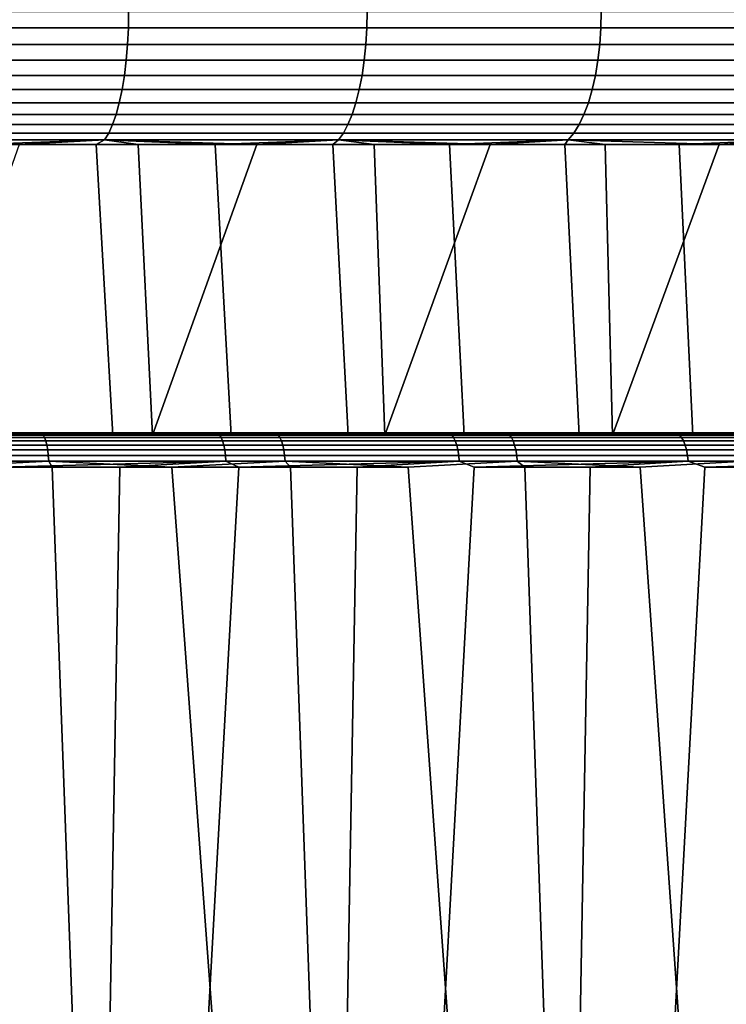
# Model space of a CAD drawing. Header units: metres. Extents: x -166 to 33, y -71 to 34.
# Tile 114 of 256: x 16.13 to 19.22, y -58.46 to -54.14. Entities that reach past the tile are written whole.
import ezdxf

# ---------------------------------------------------------------- set-up
doc = ezdxf.new("R2010")
doc.units = ezdxf.units.M
doc.layers.add('solid_12208131', color=7, linetype='CONTINUOUS')

msp = doc.modelspace()

# ---------------------------------------------------------------- linework, layer by layer
at = {"layer": 'solid_12208131'}
for points in [[(15.541448, -54.172878, 85.723396), (16.602884, -54.172878, 85.459427), (16.604073, -54.099998, 85.463707), (15.542403, -54.099998, 85.727737)], [(16.602884, -54.172878, 46.540569), (15.541448, -54.172878, 46.276604), (15.542403, -54.099998, 46.272266), (16.604073, -54.099998, 46.536289)], [(16.602884, -54.172878, 85.459427), (17.648472, -54.172878, 85.138382), (17.649891, -54.099998, 85.142593), (16.604073, -54.099998, 85.463707)], [(17.648472, -54.172878, 46.861614), (16.602884, -54.172878, 46.540569), (16.604073, -54.099998, 46.536289), (17.649891, -54.099998, 46.857407)], [(17.648472, -54.172878, 85.138382), (18.675146, -54.172878, 84.7612), (18.67679, -54.099998, 84.765327), (17.649891, -54.099998, 85.142593)], [(18.675146, -54.172878, 47.238796), (17.648472, -54.172878, 46.861614), (17.649891, -54.099998, 46.857407), (18.67679, -54.099998, 47.234669)], [(18.675146, -54.172878, 84.7612), (19.679895, -54.172878, 84.328995), (19.681761, -54.099998, 84.333023), (18.67679, -54.099998, 84.765327)], [(19.679895, -54.172878, 47.671009), (18.675146, -54.172878, 47.238796), (18.67679, -54.099998, 47.234669), (19.681761, -54.099998, 47.666977)], [(15.538593, -54.244747, 85.710426), (16.599331, -54.244747, 85.446632), (16.602884, -54.172878, 85.459427), (15.541448, -54.172878, 85.723396)], [(16.599331, -54.244747, 46.553364), (15.538593, -54.244747, 46.28957), (15.541448, -54.172878, 46.276604), (16.602884, -54.172878, 46.540569)], [(16.599331, -54.244747, 85.446632), (17.644232, -54.244747, 85.125801), (17.648472, -54.172878, 85.138382), (16.602884, -54.172878, 85.459427)], [(17.644232, -54.244747, 46.874199), (16.599331, -54.244747, 46.553364), (16.602884, -54.172878, 46.540569), (17.648472, -54.172878, 46.861614)], [(17.644232, -54.244747, 85.125801), (18.670231, -54.244747, 84.748871), (18.675146, -54.172878, 84.7612), (17.648472, -54.172878, 85.138382)], [(18.670231, -54.244747, 47.251133), (17.644232, -54.244747, 46.874199), (17.648472, -54.172878, 46.861614), (18.675146, -54.172878, 47.238796)], [(18.670231, -54.244747, 84.748871), (19.674318, -54.244747, 84.31694), (19.679895, -54.172878, 84.328995), (18.675146, -54.172878, 84.7612)], [(19.674318, -54.244747, 47.68306), (18.670231, -54.244747, 47.251133), (18.675146, -54.172878, 47.238796), (19.679895, -54.172878, 47.671009)], [(15.533881, -54.314465, 85.689026), (16.593468, -54.314465, 85.425514), (16.599331, -54.244747, 85.446632), (15.538593, -54.244747, 85.710426)], [(16.593468, -54.314465, 46.574486), (15.533881, -54.314465, 46.310978), (15.538593, -54.244747, 46.28957), (16.599331, -54.244747, 46.553364)], [(16.593468, -54.314465, 85.425514), (17.637234, -54.314465, 85.105026), (17.644232, -54.244747, 85.125801), (16.599331, -54.244747, 85.446632)], [(17.637234, -54.314465, 46.89497), (16.593468, -54.314465, 46.574486), (16.599331, -54.244747, 46.553364), (17.644232, -54.244747, 46.874199)], [(17.637234, -54.314465, 85.105026), (18.662119, -54.314465, 84.728508), (18.670231, -54.244747, 84.748871), (17.644232, -54.244747, 85.125801)], [(18.662119, -54.314465, 47.271496), (17.637234, -54.314465, 46.89497), (17.644232, -54.244747, 46.874199), (18.670231, -54.244747, 47.251133)], [(18.662119, -54.314465, 84.728508), (19.665115, -54.314465, 84.29705), (19.674318, -54.244747, 84.31694), (18.670231, -54.244747, 84.748871)], [(19.665115, -54.314465, 47.702953), (18.662119, -54.314465, 47.271496), (18.670231, -54.244747, 47.251133), (19.674318, -54.244747, 47.68306)], [(15.527383, -54.381004, 85.6595), (16.585381, -54.381004, 85.396385), (16.593468, -54.314465, 85.425514), (15.533881, -54.314465, 85.689026)], [(16.585381, -54.381004, 46.603615), (15.527383, -54.381004, 46.340504), (15.533881, -54.314465, 46.310978), (16.593468, -54.314465, 46.574486)], [(16.585381, -54.381004, 85.396385), (17.627581, -54.381004, 85.076378), (17.637234, -54.314465, 85.105026), (16.593468, -54.314465, 85.425514)], [(17.627581, -54.381004, 46.923618), (16.585381, -54.381004, 46.603615), (16.593468, -54.314465, 46.574486), (17.637234, -54.314465, 46.89497)], [(17.627581, -54.381004, 85.076378), (18.650928, -54.381004, 84.700424), (18.662119, -54.314465, 84.728508), (17.637234, -54.314465, 85.105026)], [(18.650928, -54.381004, 47.29958), (17.627581, -54.381004, 46.923618), (17.637234, -54.314465, 46.89497), (18.662119, -54.314465, 47.271496)], [(18.650928, -54.381004, 84.700424), (19.652422, -54.381004, 84.269608), (19.665115, -54.314465, 84.29705), (18.662119, -54.314465, 84.728508)], [(19.652422, -54.381004, 47.730389), (18.650928, -54.381004, 47.29958), (18.662119, -54.314465, 47.271496), (19.665115, -54.314465, 47.702953)], [(15.519193, -54.443375, 85.622292), (16.575188, -54.443375, 85.359673), (16.585381, -54.381004, 85.396385), (15.527383, -54.381004, 85.6595)], [(16.575188, -54.443375, 46.640324), (15.519193, -54.443375, 46.377708), (15.527383, -54.381004, 46.340504), (16.585381, -54.381004, 46.603615)], [(16.575188, -54.443375, 85.359673), (17.615416, -54.443375, 85.040276), (17.627581, -54.381004, 85.076378), (16.585381, -54.381004, 85.396385)], [(17.615416, -54.443375, 46.959724), (16.575188, -54.443375, 46.640324), (16.585381, -54.381004, 46.603615), (17.627581, -54.381004, 46.923618)], [(17.615416, -54.443375, 85.040276), (18.636827, -54.443375, 84.665031), (18.650928, -54.381004, 84.700424), (17.627581, -54.381004, 85.076378)], [(18.636827, -54.443375, 47.334972), (17.615416, -54.443375, 46.959724), (17.627581, -54.381004, 46.923618), (18.650928, -54.381004, 47.29958)], [(18.636827, -54.443375, 84.665031), (19.636425, -54.443375, 84.235031), (19.652422, -54.381004, 84.269608), (18.650928, -54.381004, 84.700424)], [(19.636425, -54.443375, 47.764969), (18.636827, -54.443375, 47.334972), (18.650928, -54.381004, 47.29958), (19.652422, -54.381004, 47.730389)], [(15.509434, -54.500648, 85.57795), (16.563042, -54.500648, 85.315933), (16.575188, -54.443375, 85.359673), (15.519193, -54.443375, 85.622292)], [(16.563042, -54.500648, 46.684067), (15.509434, -54.500648, 46.422047), (15.519193, -54.443375, 46.377708), (16.575188, -54.443375, 46.640324)], [(16.563042, -54.500648, 85.315933), (17.60092, -54.500648, 84.997253), (17.615416, -54.443375, 85.040276), (16.575188, -54.443375, 85.359673)], [(17.60092, -54.500648, 47.002747), (16.563042, -54.500648, 46.684067), (16.575188, -54.443375, 46.640324), (17.615416, -54.443375, 46.959724)], [(17.60092, -54.500648, 84.997253), (18.620024, -54.500648, 84.622856), (18.636827, -54.443375, 84.665031), (17.615416, -54.443375, 85.040276)], [(18.620024, -54.500648, 47.377144), (17.60092, -54.500648, 47.002747), (17.615416, -54.443375, 46.959724), (18.636827, -54.443375, 47.334972)], [(18.620024, -54.500648, 84.622856), (19.617363, -54.500648, 84.193832), (19.636425, -54.443375, 84.235031), (18.636827, -54.443375, 84.665031)], [(19.617363, -54.500648, 47.806171), (18.620024, -54.500648, 47.377144), (18.636827, -54.443375, 47.334972), (19.636425, -54.443375, 47.764969)], [(15.498249, -54.551979, 85.527145), (16.549124, -54.551979, 85.2658), (16.563042, -54.500648, 85.315933), (15.509434, -54.500648, 85.57795)], [(16.549124, -54.551979, 46.734196), (15.498249, -54.551979, 46.472855), (15.509434, -54.500648, 46.422047), (16.563042, -54.500648, 46.684067)], [(16.549124, -54.551979, 85.2658), (17.584309, -54.551979, 84.947952), (17.60092, -54.500648, 84.997253), (16.563042, -54.500648, 85.315933)], [(17.584309, -54.551979, 47.052048), (16.549124, -54.551979, 46.734196), (16.563042, -54.500648, 46.684067), (17.60092, -54.500648, 47.002747)], [(17.584309, -54.551979, 84.947952), (18.600767, -54.551979, 84.574524), (18.620024, -54.500648, 84.622856), (17.60092, -54.500648, 84.997253)], [(18.600767, -54.551979, 47.425476), (17.584309, -54.551979, 47.052048), (17.60092, -54.500648, 47.002747), (18.620024, -54.500648, 47.377144)], [(18.600767, -54.551979, 84.574524), (19.595518, -54.551979, 84.146614), (19.617363, -54.500648, 84.193832), (18.620024, -54.500648, 84.622856)], [(19.595518, -54.551979, 47.853386), (18.600767, -54.551979, 47.425476), (18.620024, -54.500648, 47.377144), (19.617363, -54.500648, 47.806171)], [(15.485806, -54.596603, 85.470619), (16.53364, -54.596603, 85.21003), (16.549124, -54.551979, 85.2658), (15.498249, -54.551979, 85.527145)], [(16.53364, -54.596603, 46.789967), (15.485806, -54.596603, 46.529385), (15.498249, -54.551979, 46.472855), (16.549124, -54.551979, 46.734196)], [(16.53364, -54.596603, 85.21003), (17.565826, -54.596603, 84.893105), (17.584309, -54.551979, 84.947952), (16.549124, -54.551979, 85.2658)], [(17.565826, -54.596603, 47.106899), (16.53364, -54.596603, 46.789967), (16.549124, -54.551979, 46.734196), (17.584309, -54.551979, 47.052048)], [(17.565826, -54.596603, 84.893105), (18.579344, -54.596603, 84.520752), (18.600767, -54.551979, 84.574524), (17.584309, -54.551979, 84.947952)], [(18.579344, -54.596603, 47.479244), (17.565826, -54.596603, 47.106899), (17.584309, -54.551979, 47.052048), (18.600767, -54.551979, 47.425476)], [(18.579344, -54.596603, 84.520752), (19.571215, -54.596603, 84.094086), (19.595518, -54.551979, 84.146614), (18.600767, -54.551979, 84.574524)], [(19.571215, -54.596603, 47.905918), (18.579344, -54.596603, 47.479244), (18.600767, -54.551979, 47.425476), (19.595518, -54.551979, 47.853386)], [(15.47229, -54.633858, 85.40921), (16.516819, -54.633858, 85.149452), (16.53364, -54.596603, 85.21003), (15.485806, -54.596603, 85.470619)], [(16.516819, -54.633858, 46.850552), (15.47229, -54.633858, 46.59079), (15.485806, -54.596603, 46.529385), (16.53364, -54.596603, 46.789967)], [(16.516819, -54.633858, 85.149452), (17.545752, -54.633858, 84.833519), (17.565826, -54.596603, 84.893105), (16.53364, -54.596603, 85.21003)], [(17.545752, -54.633858, 47.166481), (16.516819, -54.633858, 46.850552), (16.53364, -54.596603, 46.789967), (17.565826, -54.596603, 47.106899)], [(17.545752, -54.633858, 84.833519), (18.55607, -54.633858, 84.462341), (18.579344, -54.596603, 84.520752), (17.565826, -54.596603, 84.893105)], [(18.55607, -54.633858, 47.537655), (17.545752, -54.633858, 47.166481), (17.565826, -54.596603, 47.106899), (18.579344, -54.596603, 47.479244)], [(18.55607, -54.633858, 84.462341), (19.544813, -54.633858, 84.037018), (19.571215, -54.596603, 84.094086), (18.579344, -54.596603, 84.520752)], [(19.544813, -54.633858, 47.962982), (18.55607, -54.633858, 47.537655), (18.579344, -54.596603, 47.479244), (19.571215, -54.596603, 47.905918)], [(16.516819, -54.633858, 85.149452), (15.47229, -54.633858, 85.40921), (15.4579, -54.663193, 85.343834), (16.498911, -54.663193, 85.084946)], [(15.47229, -54.633858, 46.59079), (16.516819, -54.633858, 46.850552), (16.498911, -54.663193, 46.915051), (15.4579, -54.663193, 46.656162)], [(16.123373, -54.684006, 85.113708), (16.498911, -54.663193, 85.084946), (15.4579, -54.663193, 85.343834)], [(15.937813, -54.684006, 46.839455), (15.4579, -54.663193, 46.656162), (16.498911, -54.663193, 46.915051)], [(16.462353, -54.684006, 46.97683), (15.937813, -54.684006, 46.839455), (16.498911, -54.663193, 46.915051)], [(16.123373, -54.684006, 85.113708), (16.646555, -54.684006, 84.971252), (16.498911, -54.663193, 85.084946)], [(16.98292, -54.684006, 47.128559), (16.462353, -54.684006, 46.97683), (16.498911, -54.663193, 46.915051)], [(17.545752, -54.633858, 84.833519), (16.516819, -54.633858, 85.149452), (16.498911, -54.663193, 85.084946), (17.524378, -54.663193, 84.770081)], [(16.516819, -54.633858, 46.850552), (17.545752, -54.633858, 47.166481), (17.524378, -54.663193, 47.229919), (16.498911, -54.663193, 46.915051)], [(17.165628, -54.684006, 84.814484), (17.524378, -54.663193, 84.770081), (16.498911, -54.663193, 85.084946)], [(16.646555, -54.684006, 84.971252), (17.165628, -54.684006, 84.814484), (16.498911, -54.663193, 85.084946)], [(16.98292, -54.684006, 47.128559), (16.498911, -54.663193, 46.915051), (17.524378, -54.663193, 47.229919)], [(17.499123, -54.684006, 47.294537), (16.98292, -54.684006, 47.128559), (17.524378, -54.663193, 47.229919)], [(17.165628, -54.684006, 84.814484), (17.680197, -54.684006, 84.643509), (17.524378, -54.663193, 84.770081)], [(18.010572, -54.684006, 47.474625), (17.499123, -54.684006, 47.294537), (17.524378, -54.663193, 47.229919)], [(18.55607, -54.633858, 84.462341), (17.545752, -54.633858, 84.833519), (17.524378, -54.663193, 84.770081), (18.531294, -54.663193, 84.400162)], [(17.545752, -54.633858, 47.166481), (18.55607, -54.633858, 47.537655), (18.531294, -54.663193, 47.599842), (17.524378, -54.663193, 47.229919)], [(18.189877, -54.684006, 84.458466), (18.531294, -54.663193, 84.400162), (17.524378, -54.663193, 84.770081)], [(17.680197, -54.684006, 84.643509), (18.189877, -54.684006, 84.458466), (17.524378, -54.663193, 84.770081)], [(18.010572, -54.684006, 47.474625), (17.524378, -54.663193, 47.229919), (18.531294, -54.663193, 47.599842)], [(18.516882, -54.684006, 47.668697), (18.010572, -54.684006, 47.474625), (18.531294, -54.663193, 47.599842)], [(18.189877, -54.684006, 84.458466), (18.694281, -54.684006, 84.259491), (18.531294, -54.663193, 84.400162)], [(19.01767, -54.684006, 47.876606), (18.516882, -54.684006, 47.668697), (18.531294, -54.663193, 47.599842), (19.516706, -54.663193, 48.023735)], [(19.544813, -54.633858, 84.037018), (18.55607, -54.633858, 84.462341), (18.531294, -54.663193, 84.400162), (19.516706, -54.663193, 83.976265)], [(18.55607, -54.633858, 47.537655), (19.544813, -54.633858, 47.962982), (19.516706, -54.663193, 48.023735), (18.531294, -54.663193, 47.599842)], [(19.193027, -54.684006, 84.046738), (19.516706, -54.663193, 83.976265), (18.531294, -54.663193, 84.400162)], [(18.694281, -54.684006, 84.259491), (19.193027, -54.684006, 84.046738), (18.531294, -54.663193, 84.400162)], [(19.512556, -54.684006, 48.09819), (19.01767, -54.684006, 47.876606), (19.516706, -54.663193, 48.023735)], [(19.193027, -54.684006, 84.046738), (19.685743, -54.684006, 83.820366), (19.516706, -54.663193, 83.976265)], [(15.674819, -55.960491, 85.223663), (16.708754, -55.960491, 84.953285), (16.646555, -54.684006, 84.971252), (16.123373, -54.684006, 85.113708)], [(16.534735, -55.960491, 46.997002), (16.012476, -55.960491, 46.85807), (15.937813, -54.684006, 46.839455), (16.462353, -54.684006, 46.97683)], [(17.053102, -55.960491, 47.150211), (16.534735, -55.960491, 46.997002), (16.462353, -54.684006, 46.97683), (16.98292, -54.684006, 47.128559)], [(16.708754, -55.960491, 84.953285), (17.165628, -54.684006, 84.814484), (16.646555, -54.684006, 84.971252)], [(16.708754, -55.960491, 84.953285), (17.727085, -55.960491, 84.627144), (17.680197, -54.684006, 84.643509), (17.165628, -54.684006, 84.814484)], [(17.567081, -55.960491, 47.317558), (17.053102, -55.960491, 47.150211), (16.98292, -54.684006, 47.128559), (17.499123, -54.684006, 47.294537)], [(18.075989, -55.960491, 47.498806), (17.567081, -55.960491, 47.317558), (17.499123, -54.684006, 47.294537), (18.010572, -54.684006, 47.474625)], [(17.727085, -55.960491, 84.627144), (18.189877, -54.684006, 84.458466), (17.680197, -54.684006, 84.643509)], [(17.727085, -55.960491, 84.627144), (18.725761, -55.960491, 84.246544), (18.694281, -54.684006, 84.259491), (18.189877, -54.684006, 84.458466)], [(18.5798, -55.960491, 47.693939), (18.075989, -55.960491, 47.498806), (18.010572, -54.684006, 47.474625), (18.516882, -54.684006, 47.668697)], [(19.078205, -55.960491, 47.90284), (18.5798, -55.960491, 47.693939), (18.516882, -54.684006, 47.668697), (19.01767, -54.684006, 47.876606)], [(18.725761, -55.960491, 84.246544), (19.193027, -54.684006, 84.046738), (18.694281, -54.684006, 84.259491)], [(18.725761, -55.960491, 84.246544), (19.702614, -55.960491, 83.812325), (19.685743, -54.684006, 83.820366), (19.193027, -54.684006, 84.046738)], [(19.570864, -55.960491, 48.125381), (19.078205, -55.960491, 47.90284), (19.01767, -54.684006, 47.876606), (19.512556, -54.684006, 48.09819)], [(15.178226, -55.952248, 85.473671), (16.222792, -55.952248, 85.230751), (15.705974, -55.950001, 85.331802)], [(15.183288, -55.958992, 85.498444), (16.229181, -55.958992, 85.255219), (16.222792, -55.952248, 85.230751), (15.178226, -55.952248, 85.473671)], [(16.229181, -55.958992, 85.255219), (15.183288, -55.958992, 85.498444), (15.188037, -55.970032, 85.521698), (16.23518, -55.970032, 85.278175)], [(15.674819, -55.960491, 85.223663), (15.684167, -55.954697, 85.23983), (16.724543, -55.954697, 84.967293), (16.708754, -55.960491, 84.953285)], [(15.688363, -55.95118, 85.257835), (16.729712, -55.95118, 84.985046), (16.724543, -55.954697, 84.967293), (15.684167, -55.954697, 85.23983)], [(16.729712, -55.95118, 84.985046), (15.688363, -55.95118, 85.257835), (15.692822, -55.950001, 85.276062)], [(16.729712, -55.95118, 84.985046), (15.692822, -55.950001, 85.276062), (15.705974, -55.950001, 85.331802), (16.735296, -55.950001, 85.00296)], [(16.222792, -55.952248, 85.230751), (16.75161, -55.950001, 85.057861), (16.735296, -55.950001, 85.00296), (15.705974, -55.950001, 85.331802)], [(16.995218, -55.952248, 46.987755), (15.961313, -55.952248, 46.70285), (15.993772, -55.950001, 46.737545)], [(17.00259, -55.958992, 46.963562), (15.967371, -55.958992, 46.678299), (15.961313, -55.952248, 46.70285), (16.995218, -55.952248, 46.987755)], [(15.967371, -55.958992, 46.678299), (17.00259, -55.958992, 46.963562), (17.00951, -55.970032, 46.940865), (15.973056, -55.970032, 46.655258)], [(17.028351, -55.95118, 47.1045), (15.991432, -55.95118, 46.815323), (15.986953, -55.954697, 46.83326), (17.022902, -55.954697, 47.122162)], [(15.986953, -55.954697, 46.83326), (16.012476, -55.960491, 46.85807), (16.534735, -55.960491, 46.997002)], [(17.022902, -55.954697, 47.122162), (15.986953, -55.954697, 46.83326), (16.534735, -55.960491, 46.997002)], [(17.035233, -55.950001, 47.027058), (15.993772, -55.950001, 46.737545), (15.987405, -55.950001, 46.794983), (17.0256, -55.950001, 47.084019)], [(17.028351, -55.95118, 47.1045), (17.0256, -55.950001, 47.084019), (15.987405, -55.950001, 46.794983), (15.991432, -55.95118, 46.815323)], [(16.995218, -55.952248, 46.987755), (15.993772, -55.950001, 46.737545), (17.035233, -55.950001, 47.027058)], [(16.222792, -55.952248, 85.230751), (17.252733, -55.952248, 84.931839), (16.75161, -55.950001, 85.057861)], [(16.229181, -55.958992, 85.255219), (17.260435, -55.958992, 84.955925), (17.252733, -55.952248, 84.931839), (16.222792, -55.952248, 85.230751)], [(17.260435, -55.958992, 84.955925), (16.229181, -55.958992, 85.255219), (16.23518, -55.970032, 85.278175), (17.267662, -55.970032, 84.978531)], [(17.022902, -55.954697, 47.122162), (16.534735, -55.960491, 46.997002), (17.053102, -55.960491, 47.150211)], [(17.727085, -55.960491, 84.627144), (16.708754, -55.960491, 84.953285), (16.724543, -55.954697, 84.967293)], [(16.729712, -55.95118, 84.985046), (17.754671, -55.95118, 84.655991), (17.748545, -55.954697, 84.63855), (16.724543, -55.954697, 84.967293)], [(17.727085, -55.960491, 84.627144), (16.724543, -55.954697, 84.967293), (17.748545, -55.954697, 84.63855)], [(17.754671, -55.95118, 84.655991), (16.729712, -55.95118, 84.985046), (16.735296, -55.950001, 85.00296)], [(17.754671, -55.95118, 84.655991), (16.735296, -55.950001, 85.00296), (16.75161, -55.950001, 85.057861), (17.761425, -55.950001, 84.6735)], [(17.252733, -55.952248, 84.931839), (17.780849, -55.950001, 84.727386), (17.761425, -55.950001, 84.6735), (16.75161, -55.950001, 85.057861)], [(18.012251, -55.952248, 47.328007), (16.995218, -55.952248, 46.987755), (17.035233, -55.950001, 47.027058)], [(18.020918, -55.958992, 47.304249), (17.00259, -55.958992, 46.963562), (16.995218, -55.952248, 46.987755), (18.012251, -55.952248, 47.328007)], [(17.00259, -55.958992, 46.963562), (18.020918, -55.958992, 47.304249), (18.029051, -55.970032, 47.281956), (17.00951, -55.970032, 46.940865)], [(18.047995, -55.95118, 47.449673), (17.028351, -55.95118, 47.1045), (17.022902, -55.954697, 47.122162), (18.041594, -55.954697, 47.467014)], [(17.022902, -55.954697, 47.122162), (17.053102, -55.960491, 47.150211), (17.567081, -55.960491, 47.317558)], [(18.041594, -55.954697, 47.467014), (17.022902, -55.954697, 47.122162), (17.567081, -55.960491, 47.317558)], [(18.059042, -55.950001, 47.372707), (17.035233, -55.950001, 47.027058), (17.0256, -55.950001, 47.084019), (18.046183, -55.950001, 47.429008)], [(18.047995, -55.95118, 47.449673), (18.046183, -55.950001, 47.429008), (17.0256, -55.950001, 47.084019), (17.028351, -55.95118, 47.1045)], [(18.012251, -55.952248, 47.328007), (17.035233, -55.950001, 47.027058), (18.059042, -55.950001, 47.372707)], [(17.252733, -55.952248, 84.931839), (18.265055, -55.952248, 84.577812), (17.780849, -55.950001, 84.727386)], [(17.260435, -55.958992, 84.955925), (18.274044, -55.958992, 84.601448), (18.265055, -55.952248, 84.577812), (17.252733, -55.952248, 84.931839)], [(18.274044, -55.958992, 84.601448), (17.260435, -55.958992, 84.955925), (17.267662, -55.970032, 84.978531), (18.28248, -55.970032, 84.623627)], [(18.041594, -55.954697, 47.467014), (17.567081, -55.960491, 47.317558), (18.075989, -55.960491, 47.498806)], [(18.725761, -55.960491, 84.246544), (17.727085, -55.960491, 84.627144), (17.748545, -55.954697, 84.63855)], [(17.754671, -55.95118, 84.655991), (18.760206, -55.95118, 84.271645), (18.753138, -55.954697, 84.254562), (17.748545, -55.954697, 84.63855)], [(18.725761, -55.960491, 84.246544), (17.748545, -55.954697, 84.63855), (18.753138, -55.954697, 84.254562)], [(18.760206, -55.95118, 84.271645), (17.754671, -55.95118, 84.655991), (17.761425, -55.950001, 84.6735)], [(18.760206, -55.95118, 84.271645), (17.761425, -55.950001, 84.6735), (17.780849, -55.950001, 84.727386), (18.768082, -55.950001, 84.288689)], [(18.265055, -55.952248, 84.577812), (18.790552, -55.950001, 84.341377), (18.768082, -55.950001, 84.288689), (17.780849, -55.950001, 84.727386)], [(19.009451, -55.952248, 47.722622), (18.012251, -55.952248, 47.328007), (18.059042, -55.950001, 47.372707)], [(19.019386, -55.958992, 47.699368), (18.020918, -55.958992, 47.304249), (18.012251, -55.952248, 47.328007), (19.009451, -55.952248, 47.722622)], [(18.020918, -55.958992, 47.304249), (19.019386, -55.958992, 47.699368), (19.028711, -55.970032, 47.677544), (18.029051, -55.970032, 47.281956)], [(19.047344, -55.95118, 47.849827), (18.047995, -55.95118, 47.449673), (18.041594, -55.954697, 47.467014), (19.040009, -55.954697, 47.866795)], [(18.041594, -55.954697, 47.467014), (18.075989, -55.960491, 47.498806), (18.5798, -55.960491, 47.693939)], [(19.040009, -55.954697, 47.866795), (18.041594, -55.954697, 47.467014), (18.5798, -55.960491, 47.693939)], [(19.062626, -55.950001, 47.773602), (18.059042, -55.950001, 47.372707), (18.046183, -55.950001, 47.429008), (19.046579, -55.950001, 47.829056)], [(19.047344, -55.95118, 47.849827), (19.046579, -55.950001, 47.829056), (18.046183, -55.950001, 47.429008), (18.047995, -55.95118, 47.449673)], [(19.009451, -55.952248, 47.722622), (18.059042, -55.950001, 47.372707), (19.062626, -55.950001, 47.773602)], [(18.265055, -55.952248, 84.577812), (19.256807, -55.952248, 84.169701), (18.790552, -55.950001, 84.341377)], [(18.274044, -55.958992, 84.601448), (19.267057, -55.958992, 84.192818), (19.256807, -55.952248, 84.169701), (18.265055, -55.952248, 84.577812)], [(19.267057, -55.958992, 84.192818), (18.274044, -55.958992, 84.601448), (18.28248, -55.970032, 84.623627), (19.276678, -55.970032, 84.214508)], [(19.040009, -55.954697, 47.866795), (18.5798, -55.960491, 47.693939), (19.078205, -55.960491, 47.90284)], [(19.702614, -55.960491, 83.812325), (18.725761, -55.960491, 84.246544), (18.753138, -55.954697, 84.254562)], [(18.760206, -55.95118, 84.271645), (19.743334, -55.95118, 83.833145), (19.735348, -55.954697, 83.816475), (18.753138, -55.954697, 84.254562)], [(19.702614, -55.960491, 83.812325), (18.753138, -55.954697, 84.254562), (19.735348, -55.954697, 83.816475)], [(19.743334, -55.95118, 83.833145), (18.760206, -55.95118, 84.271645), (18.768082, -55.950001, 84.288689)], [(19.743334, -55.95118, 83.833145), (18.768082, -55.950001, 84.288689), (18.790552, -55.950001, 84.341377), (19.752264, -55.950001, 83.84967)], [(19.256807, -55.952248, 84.169701), (19.777708, -55.950001, 83.900986), (19.752264, -55.950001, 83.84967), (18.790552, -55.950001, 84.341377)], [(19.983915, -55.952248, 48.170448), (19.009451, -55.952248, 47.722622), (19.062626, -55.950001, 47.773602)], [(19.99509, -55.958992, 48.147762), (19.019386, -55.958992, 47.699368), (19.009451, -55.952248, 47.722622), (19.983915, -55.952248, 48.170448)], [(19.019386, -55.958992, 47.699368), (19.99509, -55.958992, 48.147762), (20.005579, -55.970032, 48.126476), (19.028711, -55.970032, 47.677544)], [(20.023438, -55.95118, 48.303768), (19.047344, -55.95118, 47.849827), (19.040009, -55.954697, 47.866795), (20.015188, -55.954697, 48.320312)], [(19.040009, -55.954697, 47.866795), (19.078205, -55.960491, 47.90284), (19.570864, -55.960491, 48.125381)], [(20.015188, -55.954697, 48.320312), (19.040009, -55.954697, 47.866795), (19.570864, -55.960491, 48.125381)], [(20.043144, -55.950001, 48.228638), (19.062626, -55.950001, 47.773602), (19.046579, -55.950001, 47.829056), (20.023964, -55.950001, 48.28307)], [(20.023438, -55.95118, 48.303768), (20.023964, -55.950001, 48.28307), (19.046579, -55.950001, 47.829056), (19.047344, -55.95118, 47.849827)], [(19.983915, -55.952248, 48.170448), (19.062626, -55.950001, 47.773602), (20.043144, -55.950001, 48.228638)], [(16.23518, -55.970032, 85.278175), (15.188037, -55.970032, 85.521698), (15.19233, -55.985027, 85.542717), (16.240601, -55.985027, 85.298935)], [(16.240601, -55.985027, 85.298935), (15.19233, -55.985027, 85.542717), (15.196037, -56.003521, 85.56086), (16.245279, -56.003521, 85.316849)], [(16.245279, -56.003521, 85.316849), (15.196037, -56.003521, 85.56086), (15.199044, -56.024956, 85.575577), (16.249075, -56.024956, 85.331383)], [(15.973056, -55.970032, 46.655258), (17.00951, -55.970032, 46.940865), (17.015764, -55.985027, 46.920345), (15.978194, -55.985027, 46.63443)], [(15.978194, -55.985027, 46.63443), (17.015764, -55.985027, 46.920345), (17.021164, -56.003521, 46.90263), (15.982631, -56.003521, 46.616451)], [(15.982631, -56.003521, 46.616451), (17.021164, -56.003521, 46.90263), (17.025545, -56.024956, 46.88826), (15.986229, -56.024956, 46.601868)], [(17.267662, -55.970032, 84.978531), (16.23518, -55.970032, 85.278175), (16.240601, -55.985027, 85.298935), (17.274195, -55.985027, 84.998962)], [(17.274195, -55.985027, 84.998962), (16.240601, -55.985027, 85.298935), (16.245279, -56.003521, 85.316849), (17.279833, -56.003521, 85.016602)], [(17.279833, -56.003521, 85.016602), (16.245279, -56.003521, 85.316849), (16.249075, -56.024956, 85.331383), (17.284409, -56.024956, 85.030907)], [(17.00951, -55.970032, 46.940865), (18.029051, -55.970032, 47.281956), (18.036404, -55.985027, 47.261803), (17.015764, -55.985027, 46.920345)], [(17.015764, -55.985027, 46.920345), (18.036404, -55.985027, 47.261803), (18.042751, -56.003521, 47.244408), (17.021164, -56.003521, 46.90263)], [(17.021164, -56.003521, 46.90263), (18.042751, -56.003521, 47.244408), (18.047899, -56.024956, 47.230297), (17.025545, -56.024956, 46.88826)], [(18.28248, -55.970032, 84.623627), (17.267662, -55.970032, 84.978531), (17.274195, -55.985027, 84.998962), (18.290104, -55.985027, 84.643677)], [(18.290104, -55.985027, 84.643677), (17.274195, -55.985027, 84.998962), (17.279833, -56.003521, 85.016602), (18.296686, -56.003521, 84.660988)], [(18.296686, -56.003521, 84.660988), (17.279833, -56.003521, 85.016602), (17.284409, -56.024956, 85.030907), (18.302027, -56.024956, 84.675026)], [(18.029051, -55.970032, 47.281956), (19.028711, -55.970032, 47.677544), (19.03714, -55.985027, 47.657818), (18.036404, -55.985027, 47.261803)], [(18.036404, -55.985027, 47.261803), (19.03714, -55.985027, 47.657818), (19.044416, -56.003521, 47.640789), (18.042751, -56.003521, 47.244408)], [(18.042751, -56.003521, 47.244408), (19.044416, -56.003521, 47.640789), (19.050318, -56.024956, 47.626976), (18.047899, -56.024956, 47.230297)], [(19.276678, -55.970032, 84.214508), (18.28248, -55.970032, 84.623627), (18.290104, -55.985027, 84.643677), (19.285374, -55.985027, 84.234123)], [(19.285374, -55.985027, 84.234123), (18.290104, -55.985027, 84.643677), (18.296686, -56.003521, 84.660988), (19.292879, -56.003521, 84.251045)], [(19.292879, -56.003521, 84.251045), (18.296686, -56.003521, 84.660988), (18.302027, -56.024956, 84.675026), (19.298969, -56.024956, 84.264778)], [(19.028711, -55.970032, 47.677544), (20.005579, -55.970032, 48.126476), (20.015059, -55.985027, 48.107231), (19.03714, -55.985027, 47.657818)], [(19.03714, -55.985027, 47.657818), (20.015059, -55.985027, 48.107231), (20.023243, -56.003521, 48.090622), (19.044416, -56.003521, 47.640789)], [(19.044416, -56.003521, 47.640789), (20.023243, -56.003521, 48.090622), (20.029881, -56.024956, 48.077145), (19.050318, -56.024956, 47.626976)], [(16.249075, -56.024956, 85.331383), (15.199044, -56.024956, 85.575577), (15.201259, -56.048672, 85.586418), (16.251873, -56.048672, 85.342087)], [(15.986229, -56.024956, 46.601868), (17.025545, -56.024956, 46.88826), (17.02877, -56.048672, 46.877674), (15.98888, -56.048672, 46.591122)], [(17.284409, -56.024956, 85.030907), (16.249075, -56.024956, 85.331383), (16.251873, -56.048672, 85.342087), (17.287779, -56.048672, 85.041451)], [(17.025545, -56.024956, 46.88826), (18.047899, -56.024956, 47.230297), (18.051693, -56.048672, 47.219898), (17.02877, -56.048672, 46.877674)], [(18.302027, -56.024956, 84.675026), (17.284409, -56.024956, 85.030907), (17.287779, -56.048672, 85.041451), (18.30596, -56.048672, 84.685371)], [(18.047899, -56.024956, 47.230297), (19.050318, -56.024956, 47.626976), (19.054667, -56.048672, 47.616798), (18.051693, -56.048672, 47.219898)], [(19.298969, -56.024956, 84.264778), (18.302027, -56.024956, 84.675026), (18.30596, -56.048672, 84.685371), (19.303455, -56.048672, 84.274895)], [(19.050318, -56.024956, 47.626976), (20.029881, -56.024956, 48.077145), (20.034773, -56.048672, 48.067219), (19.054667, -56.048672, 47.616798)], [(16.251873, -56.048672, 85.342087), (15.201259, -56.048672, 85.586418), (15.202615, -56.073952, 85.593056), (16.253586, -56.073952, 85.348648)], [(16.253586, -56.073952, 85.348648), (15.202615, -56.073952, 85.593056), (15.739821, -56.099998, 85.477936)], [(16.253586, -56.073952, 85.348648), (15.739821, -56.099998, 85.477936), (16.268398, -56.099998, 85.34713)], [(15.98888, -56.048672, 46.591122), (17.02877, -56.048672, 46.877674), (17.030746, -56.073952, 46.871193), (15.990503, -56.073952, 46.584545)], [(15.990503, -56.073952, 46.584545), (17.030746, -56.073952, 46.871193), (16.038664, -56.099998, 46.594143)], [(17.030746, -56.073952, 46.871193), (16.565168, -56.099998, 46.733059), (16.038664, -56.099998, 46.594143)], [(17.287779, -56.048672, 85.041451), (16.251873, -56.048672, 85.342087), (16.253586, -56.073952, 85.348648), (17.289843, -56.073952, 85.047905)], [(16.253586, -56.073952, 85.348648), (16.268398, -56.099998, 85.34713), (16.793221, -56.099998, 85.201973)], [(17.289843, -56.073952, 85.047905), (16.253586, -56.073952, 85.348648), (16.793221, -56.099998, 85.201973)], [(17.030746, -56.073952, 46.871193), (17.087698, -56.099998, 46.886261), (16.318224, -69.997673, 46.665993), (16.565168, -56.099998, 46.733059)], [(17.289843, -56.073952, 85.047905), (16.793221, -56.099998, 85.201973), (17.313894, -56.099998, 85.042595)], [(17.02877, -56.048672, 46.877674), (18.051693, -56.048672, 47.219898), (18.054014, -56.073952, 47.213531), (17.030746, -56.073952, 46.871193)], [(17.030746, -56.073952, 46.871193), (18.054014, -56.073952, 47.213531), (17.087698, -56.099998, 46.886261)], [(18.054014, -56.073952, 47.213531), (17.605862, -56.099998, 47.053631), (17.087698, -56.099998, 46.886261)], [(18.30596, -56.048672, 84.685371), (17.287779, -56.048672, 85.041451), (17.289843, -56.073952, 85.047905), (18.308369, -56.073952, 84.691711)], [(17.289843, -56.073952, 85.047905), (17.313894, -56.099998, 85.042595), (17.830038, -56.099998, 84.869095)], [(18.308369, -56.073952, 84.691711), (17.289843, -56.073952, 85.047905), (17.830038, -56.099998, 84.869095)], [(18.054014, -56.073952, 47.213531), (18.119276, -56.099998, 47.235043), (17.357441, -69.997673, 46.971443), (17.605862, -56.099998, 47.053631)], [(18.308369, -56.073952, 84.691711), (17.830038, -56.099998, 84.869095), (18.825859, -69.997673, 84.489082), (18.341267, -56.099998, 84.681602)], [(18.051693, -56.048672, 47.219898), (19.054667, -56.048672, 47.616798), (19.057329, -56.073952, 47.610569), (18.054014, -56.073952, 47.213531)], [(18.054014, -56.073952, 47.213531), (19.057329, -56.073952, 47.610569), (18.119276, -56.099998, 47.235043)], [(19.057329, -56.073952, 47.610569), (18.627562, -56.099998, 47.430367), (18.119276, -56.099998, 47.235043)], [(19.303455, -56.048672, 84.274895), (18.30596, -56.048672, 84.685371), (18.308369, -56.073952, 84.691711), (19.306202, -56.073952, 84.28109)], [(18.308369, -56.073952, 84.691711), (18.341267, -56.099998, 84.681602), (18.8472, -56.099998, 84.48027)], [(19.306202, -56.073952, 84.28109), (18.308369, -56.073952, 84.691711), (18.8472, -56.099998, 84.48027)], [(19.057329, -56.073952, 47.610569), (19.130342, -56.099998, 47.639454), (18.378595, -69.997673, 47.33271), (18.627562, -56.099998, 47.430367)], [(19.306202, -56.073952, 84.28109), (18.8472, -56.099998, 84.48027), (19.815653, -69.997673, 84.04911), (19.347467, -56.099998, 84.265236)], [(19.054667, -56.048672, 47.616798), (20.034773, -56.048672, 48.067219), (20.037767, -56.073952, 48.061138), (19.057329, -56.073952, 47.610569)], [(19.057329, -56.073952, 47.610569), (20.037767, -56.073952, 48.061138), (19.130342, -56.099998, 47.639454)], [(20.037767, -56.073952, 48.061138), (19.627245, -56.099998, 47.862152), (19.130342, -56.099998, 47.639454)], [(15.207878, -56.099998, 85.594307), (15.734199, -69.997673, 85.479248), (16.782133, -69.997673, 85.2052), (15.739821, -56.099998, 85.477936)], [(16.565168, -56.099998, 46.733059), (16.318224, -69.997673, 46.665993), (15.263996, -69.997673, 46.417255), (16.038664, -56.099998, 46.594143)], [(16.268398, -56.099998, 85.34713), (15.739821, -56.099998, 85.477936), (16.782133, -69.997673, 85.2052)], [(16.268398, -56.099998, 85.34713), (16.782133, -69.997673, 85.2052), (17.813696, -69.997673, 84.874825), (16.793221, -56.099998, 85.201973)], [(17.605862, -56.099998, 47.053631), (17.357441, -69.997673, 46.971443), (16.318224, -69.997673, 46.665993), (17.087698, -56.099998, 46.886261)], [(17.313894, -56.099998, 85.042595), (16.793221, -56.099998, 85.201973), (17.813696, -69.997673, 84.874825)], [(17.313894, -56.099998, 85.042595), (17.813696, -69.997673, 84.874825), (18.825859, -69.997673, 84.489082), (17.830038, -56.099998, 84.869095)], [(18.627562, -56.099998, 47.430367), (18.378595, -69.997673, 47.33271), (17.357441, -69.997673, 46.971443), (18.119276, -56.099998, 47.235043)], [(18.341267, -56.099998, 84.681602), (18.825859, -69.997673, 84.489082), (19.815653, -69.997673, 84.04911), (18.8472, -56.099998, 84.48027)], [(19.627245, -56.099998, 47.862152), (19.378695, -69.997673, 47.748726), (18.378595, -69.997673, 47.33271), (19.130342, -56.099998, 47.639454)]]:
    msp.add_3dface(points, dxfattribs=at)

doc.saveas('drawing.dxf')
